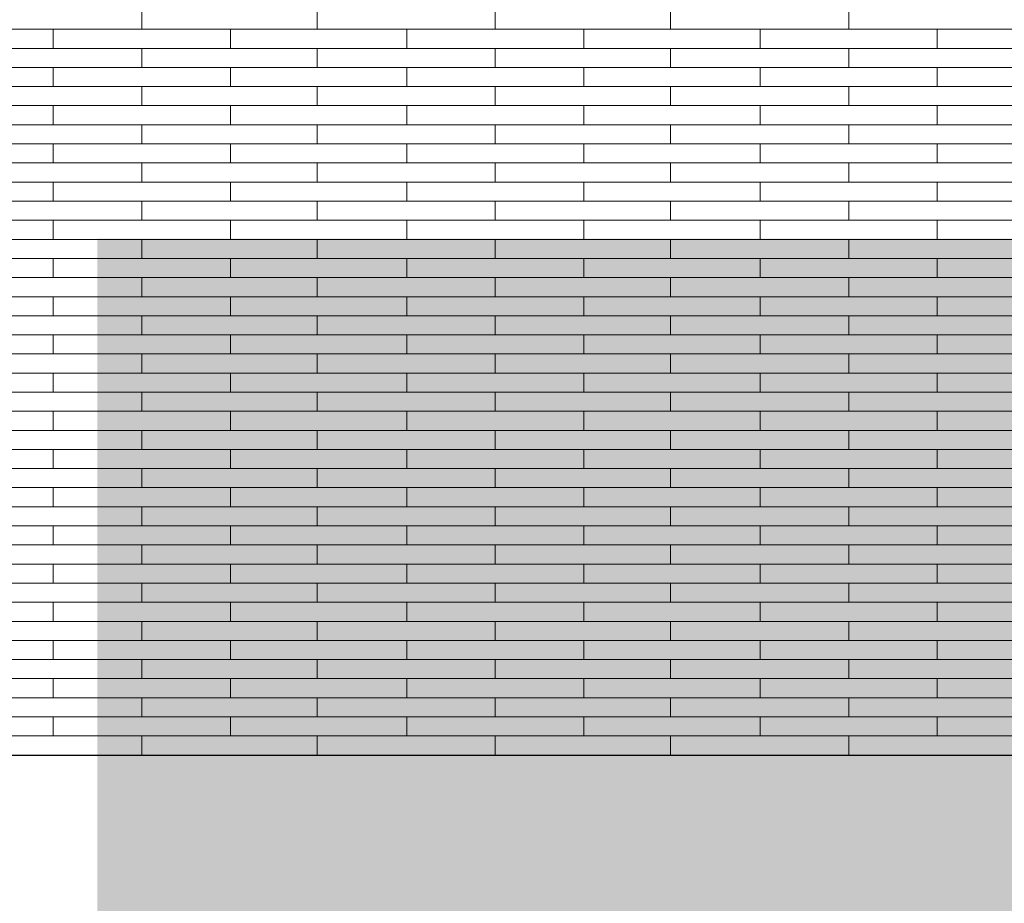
# Model space of a CAD drawing. Header units: millimetres. Extents: x -94445 to -15191, y 1000 to 18261.
# Tile 23 of 108: x -71235 to -69568, y 12414 to 13911. Entities that reach past the tile are written whole.
import ezdxf

# ---------------------------------------------------------------- set-up
doc = ezdxf.new("R2010")
doc.units = ezdxf.units.MM
doc.header["$LTSCALE"] = 0.5
doc.header["$MEASUREMENT"] = 0
doc.linetypes.add('PLINE', pattern=[0])
doc.layers.add('26-- Yttertak', color=7, linetype='Continuous')
doc.layers.add('262- Taktekking', color=7, linetype='Continuous', lineweight=0)

# ---------------------------------------------------------------- blocks, each defined once
blk = doc.blocks.new('*X19')
at = {"layer": '262- Taktekking', "linetype": 'PLINE'}
for p, q in [((-71028.2, 13894.9), (-71028.2, 13927.2)), ((-70731.2, 13894.9), (-70731.2, 13927.2)), ((-70429.7, 13894.9), (-70429.7, 13927.2)), ((-70132.7, 13894.9), (-70132.7, 13927.2)), ((-69831.2, 13894.9), (-69831.2, 13927.2)), ((-71476.7, 13894.9), (-71178.2, 13894.9)), ((-71178.2, 13894.9), (-70878.2, 13894.9)), ((-71178.2, 13862.5), (-71178.2, 13894.9)), ((-70878.2, 13862.5), (-70878.2, 13894.9)), ((-70878.2, 13894.9), (-70579.7, 13894.9)), ((-70579.7, 13894.9), (-70279.7, 13894.9)), ((-70579.7, 13862.5), (-70579.7, 13894.9)), ((-70279.7, 13862.5), (-70279.7, 13894.9)), ((-70279.7, 13894.9), (-69981.2, 13894.9)), ((-69981.2, 13894.9), (-69681.2, 13894.9)), ((-69981.2, 13862.5), (-69981.2, 13894.9)), ((-69681.2, 13862.5), (-69681.2, 13894.9)), ((-69681.2, 13894.9), (-69382.7, 13894.9)), ((-71476.7, 13862.5), (-71178.2, 13862.5)), ((-71178.2, 13862.5), (-70878.2, 13862.5)), ((-71178.2, 13862.5), (-71078.7, 13862.5)), ((-71078.7, 13862.5), (-70879.7, 13862.5)), ((-71028.2, 13830.2), (-71028.2, 13862.5)), ((-70878.2, 13862.5), (-70579.7, 13862.5)), ((-70731.2, 13830.2), (-70731.2, 13862.5)), ((-70579.7, 13862.5), (-70279.7, 13862.5)), ((-70579.7, 13862.5), (-70480.2, 13862.5)), ((-70480.2, 13862.5), (-70281.2, 13862.5)), ((-70429.7, 13830.2), (-70429.7, 13862.5)), ((-70279.7, 13862.5), (-69981.2, 13862.5)), ((-70132.7, 13830.2), (-70132.7, 13862.5)), ((-69981.2, 13862.5), (-69681.2, 13862.5)), ((-69981.2, 13862.5), (-69881.7, 13862.5)), ((-69881.7, 13862.5), (-69682.7, 13862.5)), ((-69831.2, 13830.2), (-69831.2, 13862.5)), ((-69681.2, 13862.5), (-69382.7, 13862.5)), ((-71476.7, 13830.2), (-71178.2, 13830.2)), ((-71178.2, 13830.2), (-70878.2, 13830.2)), ((-71178.2, 13797.8), (-71178.2, 13830.2)), ((-70878.2, 13797.8), (-70878.2, 13830.2)), ((-70878.2, 13830.2), (-70579.7, 13830.2)), ((-70579.7, 13830.2), (-70279.7, 13830.2)), ((-70579.7, 13797.8), (-70579.7, 13830.2)), ((-70279.7, 13797.8), (-70279.7, 13830.2)), ((-70279.7, 13830.2), (-69981.2, 13830.2)), ((-69981.2, 13830.2), (-69681.2, 13830.2)), ((-69981.2, 13797.8), (-69981.2, 13830.2)), ((-69681.2, 13797.8), (-69681.2, 13830.2)), ((-69681.2, 13830.2), (-69382.7, 13830.2)), ((-71476.7, 13797.8), (-71178.2, 13797.8)), ((-71178.2, 13797.8), (-70878.2, 13797.8)), ((-71178.2, 13797.8), (-71078.7, 13797.8)), ((-71078.7, 13797.8), (-70879.7, 13797.8)), ((-71028.2, 13765.5), (-71028.2, 13797.8)), ((-70878.2, 13797.8), (-70579.7, 13797.8)), ((-70731.2, 13765.5), (-70731.2, 13797.8)), ((-70579.7, 13797.8), (-70279.7, 13797.8)), ((-70579.7, 13797.8), (-70480.2, 13797.8)), ((-70480.2, 13797.8), (-70281.2, 13797.8)), ((-70429.7, 13765.5), (-70429.7, 13797.8)), ((-70279.7, 13797.8), (-69981.2, 13797.8)), ((-70132.7, 13765.5), (-70132.7, 13797.8)), ((-69981.2, 13797.8), (-69681.2, 13797.8)), ((-69981.2, 13797.8), (-69881.7, 13797.8)), ((-69881.7, 13797.8), (-69682.7, 13797.8)), ((-69831.2, 13765.5), (-69831.2, 13797.8)), ((-69681.2, 13797.8), (-69382.7, 13797.8)), ((-71476.7, 13765.5), (-71178.2, 13765.5)), ((-71178.2, 13765.5), (-70878.2, 13765.5)), ((-71178.2, 13733.1), (-71178.2, 13765.5)), ((-70878.2, 13733.1), (-70878.2, 13765.5)), ((-70878.2, 13765.5), (-70579.7, 13765.5)), ((-70579.7, 13765.5), (-70279.7, 13765.5)), ((-70579.7, 13733.1), (-70579.7, 13765.5)), ((-70279.7, 13733.1), (-70279.7, 13765.5)), ((-70279.7, 13765.5), (-69981.2, 13765.5)), ((-69981.2, 13765.5), (-69681.2, 13765.5)), ((-69981.2, 13733.1), (-69981.2, 13765.5)), ((-69681.2, 13733.1), (-69681.2, 13765.5)), ((-69681.2, 13765.5), (-69382.7, 13765.5)), ((-71476.7, 13733.1), (-71178.2, 13733.1)), ((-71178.2, 13733.1), (-70878.2, 13733.1)), ((-71178.2, 13733.1), (-71078.7, 13733.1)), ((-71078.7, 13733.1), (-70879.7, 13733.1)), ((-71028.2, 13700.8), (-71028.2, 13733.1)), ((-70878.2, 13733.1), (-70579.7, 13733.1)), ((-70731.2, 13700.8), (-70731.2, 13733.1)), ((-70579.7, 13733.1), (-70279.7, 13733.1)), ((-70579.7, 13733.1), (-70480.2, 13733.1)), ((-70480.2, 13733.1), (-70281.2, 13733.1)), ((-70429.7, 13700.8), (-70429.7, 13733.1)), ((-70279.7, 13733.1), (-69981.2, 13733.1)), ((-70132.7, 13700.8), (-70132.7, 13733.1)), ((-69981.2, 13733.1), (-69681.2, 13733.1)), ((-69981.2, 13733.1), (-69881.7, 13733.1)), ((-69881.7, 13733.1), (-69682.7, 13733.1)), ((-69831.2, 13700.8), (-69831.2, 13733.1)), ((-69681.2, 13733.1), (-69382.7, 13733.1)), ((-71476.7, 13700.8), (-71178.2, 13700.8)), ((-71178.2, 13700.8), (-70878.2, 13700.8)), ((-71178.2, 13668.4), (-71178.2, 13700.8)), ((-70878.2, 13668.4), (-70878.2, 13700.8)), ((-70878.2, 13700.8), (-70579.7, 13700.8)), ((-70579.7, 13700.8), (-70279.7, 13700.8)), ((-70579.7, 13668.4), (-70579.7, 13700.8)), ((-70279.7, 13668.4), (-70279.7, 13700.8)), ((-70279.7, 13700.8), (-69981.2, 13700.8)), ((-69981.2, 13700.8), (-69681.2, 13700.8)), ((-69981.2, 13668.4), (-69981.2, 13700.8)), ((-69681.2, 13668.4), (-69681.2, 13700.8)), ((-69681.2, 13700.8), (-69382.7, 13700.8)), ((-71476.7, 13668.4), (-71178.2, 13668.4)), ((-71178.2, 13668.4), (-70878.2, 13668.4)), ((-71178.2, 13668.4), (-71078.7, 13668.4)), ((-71078.7, 13668.4), (-70879.7, 13668.4)), ((-71028.2, 13636), (-71028.2, 13668.4)), ((-70878.2, 13668.4), (-70579.7, 13668.4)), ((-70731.2, 13636), (-70731.2, 13668.4)), ((-70579.7, 13668.4), (-70279.7, 13668.4)), ((-70579.7, 13668.4), (-70480.2, 13668.4)), ((-70480.2, 13668.4), (-70281.2, 13668.4)), ((-70429.7, 13636), (-70429.7, 13668.4)), ((-70279.7, 13668.4), (-69981.2, 13668.4)), ((-70132.7, 13636), (-70132.7, 13668.4)), ((-69981.2, 13668.4), (-69681.2, 13668.4)), ((-69981.2, 13668.4), (-69881.7, 13668.4)), ((-69881.7, 13668.4), (-69682.7, 13668.4)), ((-69831.2, 13636), (-69831.2, 13668.4)), ((-69681.2, 13668.4), (-69382.7, 13668.4)), ((-71476.7, 13636), (-71178.2, 13636)), ((-71178.2, 13636), (-70878.2, 13636)), ((-71178.2, 13603.7), (-71178.2, 13636)), ((-70878.2, 13603.7), (-70878.2, 13636)), ((-70878.2, 13636), (-70579.7, 13636)), ((-70579.7, 13636), (-70279.7, 13636)), ((-70579.7, 13603.7), (-70579.7, 13636)), ((-70279.7, 13603.7), (-70279.7, 13636)), ((-70279.7, 13636), (-69981.2, 13636)), ((-69981.2, 13636), (-69681.2, 13636)), ((-69981.2, 13603.7), (-69981.2, 13636)), ((-69681.2, 13603.7), (-69681.2, 13636)), ((-69681.2, 13636), (-69382.7, 13636)), ((-71476.7, 13603.7), (-71178.2, 13603.7)), ((-71178.2, 13603.7), (-70878.2, 13603.7)), ((-71178.2, 13603.7), (-71078.7, 13603.7)), ((-71078.7, 13603.7), (-70879.7, 13603.7)), ((-71028.2, 13571.3), (-71028.2, 13603.7)), ((-70878.2, 13603.7), (-70579.7, 13603.7)), ((-70731.2, 13571.3), (-70731.2, 13603.7)), ((-70579.7, 13603.7), (-70279.7, 13603.7)), ((-70579.7, 13603.7), (-70480.2, 13603.7)), ((-70480.2, 13603.7), (-70281.2, 13603.7)), ((-70429.7, 13571.3), (-70429.7, 13603.7)), ((-70279.7, 13603.7), (-69981.2, 13603.7)), ((-70132.7, 13571.3), (-70132.7, 13603.7)), ((-69981.2, 13603.7), (-69681.2, 13603.7)), ((-69981.2, 13603.7), (-69881.7, 13603.7)), ((-69881.7, 13603.7), (-69682.7, 13603.7)), ((-69831.2, 13571.3), (-69831.2, 13603.7)), ((-69681.2, 13603.7), (-69382.7, 13603.7)), ((-71476.7, 13571.3), (-71178.2, 13571.3)), ((-71178.2, 13571.3), (-70878.2, 13571.3)), ((-71178.2, 13539), (-71178.2, 13571.3)), ((-70878.2, 13539), (-70878.2, 13571.3)), ((-70878.2, 13571.3), (-70579.7, 13571.3)), ((-70579.7, 13571.3), (-70279.7, 13571.3)), ((-70579.7, 13539), (-70579.7, 13571.3)), ((-70279.7, 13539), (-70279.7, 13571.3)), ((-70279.7, 13571.3), (-69981.2, 13571.3)), ((-69981.2, 13571.3), (-69681.2, 13571.3)), ((-69981.2, 13539), (-69981.2, 13571.3)), ((-69681.2, 13539), (-69681.2, 13571.3)), ((-69681.2, 13571.3), (-69382.7, 13571.3)), ((-71476.7, 13539), (-71178.2, 13539)), ((-71178.2, 13539), (-70878.2, 13539)), ((-71178.2, 13539), (-71078.7, 13539)), ((-71078.7, 13539), (-70879.7, 13539)), ((-71028.2, 13506.6), (-71028.2, 13539)), ((-70878.2, 13539), (-70579.7, 13539)), ((-70731.2, 13506.6), (-70731.2, 13539)), ((-70579.7, 13539), (-70279.7, 13539)), ((-70579.7, 13539), (-70480.2, 13539)), ((-70480.2, 13539), (-70281.2, 13539)), ((-70429.7, 13506.6), (-70429.7, 13539)), ((-70279.7, 13539), (-69981.2, 13539)), ((-70132.7, 13506.6), (-70132.7, 13539)), ((-69981.2, 13539), (-69681.2, 13539)), ((-69981.2, 13539), (-69881.7, 13539)), ((-69881.7, 13539), (-69682.7, 13539)), ((-69831.2, 13506.6), (-69831.2, 13539)), ((-69681.2, 13539), (-69382.7, 13539)), ((-71476.7, 13506.6), (-71178.2, 13506.6)), ((-71178.2, 13506.6), (-70878.2, 13506.6)), ((-71178.2, 13474.3), (-71178.2, 13506.6)), ((-70878.2, 13474.3), (-70878.2, 13506.6)), ((-70878.2, 13506.6), (-70579.7, 13506.6)), ((-70579.7, 13506.6), (-70279.7, 13506.6)), ((-70579.7, 13474.3), (-70579.7, 13506.6)), ((-70279.7, 13474.3), (-70279.7, 13506.6)), ((-70279.7, 13506.6), (-69981.2, 13506.6)), ((-69981.2, 13506.6), (-69681.2, 13506.6)), ((-69981.2, 13474.3), (-69981.2, 13506.6)), ((-69681.2, 13474.3), (-69681.2, 13506.6)), ((-69681.2, 13506.6), (-69382.7, 13506.6)), ((-71476.7, 13474.3), (-71178.2, 13474.3)), ((-71178.2, 13474.3), (-70878.2, 13474.3)), ((-71178.2, 13474.3), (-71078.7, 13474.3)), ((-71078.7, 13474.3), (-70879.7, 13474.3)), ((-71028.2, 13441.9), (-71028.2, 13474.3)), ((-70878.2, 13474.3), (-70579.7, 13474.3)), ((-70731.2, 13441.9), (-70731.2, 13474.3)), ((-70579.7, 13474.3), (-70279.7, 13474.3)), ((-70579.7, 13474.3), (-70480.2, 13474.3)), ((-70480.2, 13474.3), (-70281.2, 13474.3)), ((-70429.7, 13441.9), (-70429.7, 13474.3)), ((-70279.7, 13474.3), (-69981.2, 13474.3)), ((-70132.7, 13441.9), (-70132.7, 13474.3)), ((-69981.2, 13474.3), (-69681.2, 13474.3)), ((-69981.2, 13474.3), (-69881.7, 13474.3)), ((-69881.7, 13474.3), (-69682.7, 13474.3)), ((-69831.2, 13441.9), (-69831.2, 13474.3)), ((-69681.2, 13474.3), (-69382.7, 13474.3)), ((-71476.7, 13441.9), (-71178.2, 13441.9)), ((-71178.2, 13441.9), (-70878.2, 13441.9)), ((-71178.2, 13409.6), (-71178.2, 13441.9)), ((-70878.2, 13409.6), (-70878.2, 13441.9)), ((-70878.2, 13441.9), (-70579.7, 13441.9)), ((-70579.7, 13441.9), (-70279.7, 13441.9)), ((-70579.7, 13409.6), (-70579.7, 13441.9)), ((-70279.7, 13409.6), (-70279.7, 13441.9)), ((-70279.7, 13441.9), (-69981.2, 13441.9)), ((-69981.2, 13441.9), (-69681.2, 13441.9)), ((-69981.2, 13409.6), (-69981.2, 13441.9)), ((-69681.2, 13409.6), (-69681.2, 13441.9)), ((-69681.2, 13441.9), (-69382.7, 13441.9)), ((-71476.7, 13409.6), (-71178.2, 13409.6)), ((-71178.2, 13409.6), (-70878.2, 13409.6)), ((-71178.2, 13409.6), (-71078.7, 13409.6)), ((-71078.7, 13409.6), (-70879.7, 13409.6)), ((-71028.2, 13377.2), (-71028.2, 13409.6)), ((-70878.2, 13409.6), (-70579.7, 13409.6)), ((-70731.2, 13377.2), (-70731.2, 13409.6)), ((-70579.7, 13409.6), (-70279.7, 13409.6)), ((-70579.7, 13409.6), (-70480.2, 13409.6)), ((-70480.2, 13409.6), (-70281.2, 13409.6)), ((-70429.7, 13377.2), (-70429.7, 13409.6)), ((-70279.7, 13409.6), (-69981.2, 13409.6)), ((-70132.7, 13377.2), (-70132.7, 13409.6)), ((-69981.2, 13409.6), (-69681.2, 13409.6)), ((-69981.2, 13409.6), (-69881.7, 13409.6)), ((-69881.7, 13409.6), (-69682.7, 13409.6)), ((-69831.2, 13377.2), (-69831.2, 13409.6)), ((-69681.2, 13409.6), (-69382.7, 13409.6)), ((-71476.7, 13377.2), (-71178.2, 13377.2)), ((-71178.2, 13377.2), (-70878.2, 13377.2)), ((-71178.2, 13344.9), (-71178.2, 13377.2)), ((-70878.2, 13344.9), (-70878.2, 13377.2)), ((-70878.2, 13377.2), (-70579.7, 13377.2)), ((-70579.7, 13377.2), (-70279.7, 13377.2)), ((-70579.7, 13344.9), (-70579.7, 13377.2)), ((-70279.7, 13344.9), (-70279.7, 13377.2)), ((-70279.7, 13377.2), (-69981.2, 13377.2)), ((-69981.2, 13377.2), (-69681.2, 13377.2)), ((-69981.2, 13344.9), (-69981.2, 13377.2)), ((-69681.2, 13344.9), (-69681.2, 13377.2)), ((-69681.2, 13377.2), (-69382.7, 13377.2)), ((-71476.7, 13344.9), (-71178.2, 13344.9)), ((-71178.2, 13344.9), (-70878.2, 13344.9)), ((-71178.2, 13344.9), (-71078.7, 13344.9)), ((-71078.7, 13344.9), (-70879.7, 13344.9)), ((-71028.2, 13312.5), (-71028.2, 13344.9)), ((-70878.2, 13344.9), (-70579.7, 13344.9)), ((-70731.2, 13312.5), (-70731.2, 13344.9)), ((-70579.7, 13344.9), (-70279.7, 13344.9)), ((-70579.7, 13344.9), (-70480.2, 13344.9)), ((-70480.2, 13344.9), (-70281.2, 13344.9)), ((-70429.7, 13312.5), (-70429.7, 13344.9)), ((-70279.7, 13344.9), (-69981.2, 13344.9)), ((-70132.7, 13312.5), (-70132.7, 13344.9)), ((-69981.2, 13344.9), (-69681.2, 13344.9)), ((-69981.2, 13344.9), (-69881.7, 13344.9)), ((-69881.7, 13344.9), (-69682.7, 13344.9)), ((-69831.2, 13312.5), (-69831.2, 13344.9)), ((-69681.2, 13344.9), (-69382.7, 13344.9)), ((-71476.7, 13312.5), (-71178.2, 13312.5)), ((-71178.2, 13312.5), (-70878.2, 13312.5)), ((-71178.2, 13280.2), (-71178.2, 13312.5)), ((-70878.2, 13280.2), (-70878.2, 13312.5)), ((-70878.2, 13312.5), (-70579.7, 13312.5)), ((-70579.7, 13312.5), (-70279.7, 13312.5)), ((-70579.7, 13280.2), (-70579.7, 13312.5)), ((-70279.7, 13280.2), (-70279.7, 13312.5)), ((-70279.7, 13312.5), (-69981.2, 13312.5)), ((-69981.2, 13312.5), (-69681.2, 13312.5)), ((-69981.2, 13280.2), (-69981.2, 13312.5)), ((-69681.2, 13280.2), (-69681.2, 13312.5)), ((-69681.2, 13312.5), (-69382.7, 13312.5)), ((-71476.7, 13280.2), (-71178.2, 13280.2)), ((-71178.2, 13280.2), (-70878.2, 13280.2)), ((-71178.2, 13280.2), (-71078.7, 13280.2)), ((-71078.7, 13280.2), (-70879.7, 13280.2)), ((-71028.2, 13247.8), (-71028.2, 13280.2)), ((-70878.2, 13280.2), (-70579.7, 13280.2)), ((-70731.2, 13247.8), (-70731.2, 13280.2)), ((-70579.7, 13280.2), (-70279.7, 13280.2)), ((-70579.7, 13280.2), (-70480.2, 13280.2)), ((-70480.2, 13280.2), (-70281.2, 13280.2)), ((-70429.7, 13247.8), (-70429.7, 13280.2)), ((-70279.7, 13280.2), (-69981.2, 13280.2)), ((-70132.7, 13247.8), (-70132.7, 13280.2)), ((-69981.2, 13280.2), (-69681.2, 13280.2)), ((-69981.2, 13280.2), (-69881.7, 13280.2)), ((-69881.7, 13280.2), (-69682.7, 13280.2)), ((-69831.2, 13247.8), (-69831.2, 13280.2)), ((-69681.2, 13280.2), (-69382.7, 13280.2)), ((-71476.7, 13247.8), (-71178.2, 13247.8)), ((-71178.2, 13247.8), (-70878.2, 13247.8)), ((-71178.2, 13215.5), (-71178.2, 13247.8)), ((-70878.2, 13215.5), (-70878.2, 13247.8)), ((-70878.2, 13247.8), (-70579.7, 13247.8)), ((-70579.7, 13247.8), (-70279.7, 13247.8)), ((-70579.7, 13215.5), (-70579.7, 13247.8)), ((-70279.7, 13215.5), (-70279.7, 13247.8)), ((-70279.7, 13247.8), (-69981.2, 13247.8)), ((-69981.2, 13247.8), (-69681.2, 13247.8)), ((-69981.2, 13215.5), (-69981.2, 13247.8)), ((-69681.2, 13215.5), (-69681.2, 13247.8)), ((-69681.2, 13247.8), (-69382.7, 13247.8)), ((-71476.7, 13215.5), (-71178.2, 13215.5)), ((-71178.2, 13215.5), (-70878.2, 13215.5)), ((-71178.2, 13215.5), (-71078.7, 13215.5)), ((-71078.7, 13215.5), (-70879.7, 13215.5)), ((-71028.2, 13183.1), (-71028.2, 13215.5)), ((-70878.2, 13215.5), (-70579.7, 13215.5)), ((-70731.2, 13183.1), (-70731.2, 13215.5)), ((-70579.7, 13215.5), (-70279.7, 13215.5)), ((-70579.7, 13215.5), (-70480.2, 13215.5)), ((-70480.2, 13215.5), (-70281.2, 13215.5)), ((-70429.7, 13183.1), (-70429.7, 13215.5)), ((-70279.7, 13215.5), (-69981.2, 13215.5)), ((-70132.7, 13183.1), (-70132.7, 13215.5)), ((-69981.2, 13215.5), (-69681.2, 13215.5)), ((-69981.2, 13215.5), (-69881.7, 13215.5)), ((-69881.7, 13215.5), (-69682.7, 13215.5)), ((-69831.2, 13183.1), (-69831.2, 13215.5)), ((-69681.2, 13215.5), (-69382.7, 13215.5)), ((-71476.7, 13183.1), (-71178.2, 13183.1)), ((-71178.2, 13183.1), (-70878.2, 13183.1)), ((-71178.2, 13150.8), (-71178.2, 13183.1)), ((-70878.2, 13150.8), (-70878.2, 13183.1)), ((-70878.2, 13183.1), (-70579.7, 13183.1)), ((-70579.7, 13183.1), (-70279.7, 13183.1)), ((-70579.7, 13150.8), (-70579.7, 13183.1)), ((-70279.7, 13150.8), (-70279.7, 13183.1)), ((-70279.7, 13183.1), (-69981.2, 13183.1)), ((-69981.2, 13183.1), (-69681.2, 13183.1)), ((-69981.2, 13150.8), (-69981.2, 13183.1)), ((-69681.2, 13150.8), (-69681.2, 13183.1)), ((-69681.2, 13183.1), (-69382.7, 13183.1)), ((-71476.7, 13150.8), (-71178.2, 13150.8)), ((-71178.2, 13150.8), (-70878.2, 13150.8)), ((-71178.2, 13150.8), (-71078.7, 13150.8)), ((-71078.7, 13150.8), (-70879.7, 13150.8)), ((-71028.2, 13118.4), (-71028.2, 13150.8)), ((-70878.2, 13150.8), (-70579.7, 13150.8)), ((-70731.2, 13118.4), (-70731.2, 13150.8)), ((-70579.7, 13150.8), (-70279.7, 13150.8)), ((-70579.7, 13150.8), (-70480.2, 13150.8)), ((-70480.2, 13150.8), (-70281.2, 13150.8)), ((-70429.7, 13118.4), (-70429.7, 13150.8)), ((-70279.7, 13150.8), (-69981.2, 13150.8)), ((-70132.7, 13118.4), (-70132.7, 13150.8)), ((-69981.2, 13150.8), (-69681.2, 13150.8)), ((-69981.2, 13150.8), (-69881.7, 13150.8)), ((-69881.7, 13150.8), (-69682.7, 13150.8)), ((-69831.2, 13118.4), (-69831.2, 13150.8)), ((-69681.2, 13150.8), (-69382.7, 13150.8)), ((-71476.7, 13118.4), (-71178.2, 13118.4)), ((-71178.2, 13118.4), (-70878.2, 13118.4)), ((-71178.2, 13086.1), (-71178.2, 13118.4)), ((-70878.2, 13086.1), (-70878.2, 13118.4)), ((-70878.2, 13118.4), (-70579.7, 13118.4)), ((-70579.7, 13118.4), (-70279.7, 13118.4)), ((-70579.7, 13086.1), (-70579.7, 13118.4)), ((-70279.7, 13086.1), (-70279.7, 13118.4)), ((-70279.7, 13118.4), (-69981.2, 13118.4)), ((-69981.2, 13118.4), (-69681.2, 13118.4)), ((-69981.2, 13086.1), (-69981.2, 13118.4)), ((-69681.2, 13086.1), (-69681.2, 13118.4)), ((-69681.2, 13118.4), (-69382.7, 13118.4)), ((-71476.7, 13086.1), (-71178.2, 13086.1)), ((-71178.2, 13086.1), (-70878.2, 13086.1)), ((-71178.2, 13086.1), (-71078.7, 13086.1)), ((-71078.7, 13086.1), (-70879.7, 13086.1)), ((-71028.2, 13053.7), (-71028.2, 13086.1)), ((-70878.2, 13086.1), (-70579.7, 13086.1)), ((-70731.2, 13053.7), (-70731.2, 13086.1)), ((-70579.7, 13086.1), (-70279.7, 13086.1)), ((-70579.7, 13086.1), (-70480.2, 13086.1)), ((-70480.2, 13086.1), (-70281.2, 13086.1)), ((-70429.7, 13053.7), (-70429.7, 13086.1)), ((-70279.7, 13086.1), (-69981.2, 13086.1)), ((-70132.7, 13053.7), (-70132.7, 13086.1)), ((-69981.2, 13086.1), (-69681.2, 13086.1)), ((-69981.2, 13086.1), (-69881.7, 13086.1)), ((-69881.7, 13086.1), (-69682.7, 13086.1)), ((-69831.2, 13053.7), (-69831.2, 13086.1)), ((-69681.2, 13086.1), (-69382.7, 13086.1)), ((-71476.7, 13053.7), (-71178.2, 13053.7)), ((-71178.2, 13053.7), (-70878.2, 13053.7)), ((-71178.2, 13021.4), (-71178.2, 13053.7)), ((-70878.2, 13021.4), (-70878.2, 13053.7)), ((-70878.2, 13053.7), (-70579.7, 13053.7)), ((-70579.7, 13053.7), (-70279.7, 13053.7)), ((-70579.7, 13021.4), (-70579.7, 13053.7)), ((-70279.7, 13021.4), (-70279.7, 13053.7)), ((-70279.7, 13053.7), (-69981.2, 13053.7)), ((-69981.2, 13053.7), (-69681.2, 13053.7)), ((-69981.2, 13021.4), (-69981.2, 13053.7)), ((-69681.2, 13021.4), (-69681.2, 13053.7)), ((-69681.2, 13053.7), (-69382.7, 13053.7)), ((-71476.7, 13021.4), (-71178.2, 13021.4)), ((-71178.2, 13021.4), (-70878.2, 13021.4)), ((-71178.2, 13021.4), (-71078.7, 13021.4)), ((-71078.7, 13021.4), (-70879.7, 13021.4)), ((-71028.2, 12989), (-71028.2, 13021.4)), ((-70878.2, 13021.4), (-70579.7, 13021.4)), ((-70731.2, 12989), (-70731.2, 13021.4)), ((-70579.7, 13021.4), (-70279.7, 13021.4)), ((-70579.7, 13021.4), (-70480.2, 13021.4)), ((-70480.2, 13021.4), (-70281.2, 13021.4)), ((-70429.7, 12989), (-70429.7, 13021.4)), ((-70279.7, 13021.4), (-69981.2, 13021.4)), ((-70132.7, 12989), (-70132.7, 13021.4)), ((-69981.2, 13021.4), (-69681.2, 13021.4)), ((-69981.2, 13021.4), (-69881.7, 13021.4)), ((-69881.7, 13021.4), (-69682.7, 13021.4)), ((-69831.2, 12989), (-69831.2, 13021.4)), ((-69681.2, 13021.4), (-69382.7, 13021.4)), ((-71476.7, 12989), (-71178.2, 12989)), ((-71178.2, 12989), (-70878.2, 12989)), ((-71178.2, 12956.6), (-71178.2, 12989)), ((-70878.2, 12956.6), (-70878.2, 12989)), ((-70878.2, 12989), (-70579.7, 12989)), ((-70579.7, 12989), (-70279.7, 12989)), ((-70579.7, 12956.6), (-70579.7, 12989)), ((-70279.7, 12956.6), (-70279.7, 12989)), ((-70279.7, 12989), (-69981.2, 12989)), ((-69981.2, 12989), (-69681.2, 12989)), ((-69981.2, 12956.6), (-69981.2, 12989)), ((-69681.2, 12956.6), (-69681.2, 12989)), ((-69681.2, 12989), (-69382.7, 12989)), ((-71476.7, 12956.6), (-71178.2, 12956.6)), ((-71178.2, 12956.6), (-70878.2, 12956.6)), ((-71178.2, 12956.6), (-71078.7, 12956.6)), ((-71078.7, 12956.6), (-70879.7, 12956.6)), ((-71028.2, 12924.3), (-71028.2, 12956.6)), ((-70878.2, 12956.6), (-70579.7, 12956.6)), ((-70731.2, 12924.3), (-70731.2, 12956.6)), ((-70579.7, 12956.6), (-70279.7, 12956.6)), ((-70579.7, 12956.6), (-70480.2, 12956.6)), ((-70480.2, 12956.6), (-70281.2, 12956.6)), ((-70429.7, 12924.3), (-70429.7, 12956.6)), ((-70279.7, 12956.6), (-69981.2, 12956.6)), ((-70132.7, 12924.3), (-70132.7, 12956.6)), ((-69981.2, 12956.6), (-69681.2, 12956.6)), ((-69981.2, 12956.6), (-69881.7, 12956.6)), ((-69881.7, 12956.6), (-69682.7, 12956.6)), ((-69831.2, 12924.3), (-69831.2, 12956.6)), ((-69681.2, 12956.6), (-69382.7, 12956.6)), ((-71476.7, 12924.3), (-71178.2, 12924.3)), ((-71178.2, 12924.3), (-70878.2, 12924.3)), ((-71178.2, 12891.9), (-71178.2, 12924.3)), ((-70878.2, 12891.9), (-70878.2, 12924.3)), ((-70878.2, 12924.3), (-70579.7, 12924.3)), ((-70579.7, 12924.3), (-70279.7, 12924.3)), ((-70579.7, 12891.9), (-70579.7, 12924.3)), ((-70279.7, 12891.9), (-70279.7, 12924.3)), ((-70279.7, 12924.3), (-69981.2, 12924.3)), ((-69981.2, 12924.3), (-69681.2, 12924.3)), ((-69981.2, 12891.9), (-69981.2, 12924.3)), ((-69681.2, 12891.9), (-69681.2, 12924.3)), ((-69681.2, 12924.3), (-69382.7, 12924.3)), ((-71476.7, 12891.9), (-71178.2, 12891.9)), ((-71178.2, 12891.9), (-70878.2, 12891.9)), ((-71178.2, 12891.9), (-71078.7, 12891.9)), ((-71078.7, 12891.9), (-70879.7, 12891.9)), ((-71028.2, 12859.6), (-71028.2, 12891.9)), ((-70878.2, 12891.9), (-70579.7, 12891.9)), ((-70731.2, 12859.6), (-70731.2, 12891.9)), ((-70579.7, 12891.9), (-70279.7, 12891.9)), ((-70579.7, 12891.9), (-70480.2, 12891.9)), ((-70480.2, 12891.9), (-70281.2, 12891.9)), ((-70429.7, 12859.6), (-70429.7, 12891.9)), ((-70279.7, 12891.9), (-69981.2, 12891.9)), ((-70132.7, 12859.6), (-70132.7, 12891.9)), ((-69981.2, 12891.9), (-69681.2, 12891.9)), ((-69981.2, 12891.9), (-69881.7, 12891.9)), ((-69881.7, 12891.9), (-69682.7, 12891.9)), ((-69831.2, 12859.6), (-69831.2, 12891.9)), ((-69681.2, 12891.9), (-69382.7, 12891.9)), ((-71476.7, 12859.6), (-71178.2, 12859.6)), ((-71178.2, 12859.6), (-70878.2, 12859.6)), ((-71178.2, 12827.2), (-71178.2, 12859.6)), ((-70878.2, 12827.2), (-70878.2, 12859.6)), ((-70878.2, 12859.6), (-70579.7, 12859.6)), ((-70579.7, 12859.6), (-70279.7, 12859.6)), ((-70579.7, 12827.2), (-70579.7, 12859.6)), ((-70279.7, 12827.2), (-70279.7, 12859.6)), ((-70279.7, 12859.6), (-69981.2, 12859.6)), ((-69981.2, 12859.6), (-69681.2, 12859.6)), ((-69981.2, 12827.2), (-69981.2, 12859.6)), ((-69681.2, 12827.2), (-69681.2, 12859.6)), ((-69681.2, 12859.6), (-69382.7, 12859.6)), ((-71476.7, 12827.2), (-71178.2, 12827.2)), ((-71178.2, 12827.2), (-70878.2, 12827.2)), ((-71178.2, 12827.2), (-71078.7, 12827.2)), ((-71078.7, 12827.2), (-70879.7, 12827.2)), ((-71028.2, 12794.9), (-71028.2, 12827.2)), ((-70878.2, 12827.2), (-70579.7, 12827.2)), ((-70731.2, 12794.9), (-70731.2, 12827.2)), ((-70579.7, 12827.2), (-70279.7, 12827.2)), ((-70579.7, 12827.2), (-70480.2, 12827.2)), ((-70480.2, 12827.2), (-70281.2, 12827.2)), ((-70429.7, 12794.9), (-70429.7, 12827.2)), ((-70279.7, 12827.2), (-69981.2, 12827.2)), ((-70132.7, 12794.9), (-70132.7, 12827.2)), ((-69981.2, 12827.2), (-69681.2, 12827.2)), ((-69981.2, 12827.2), (-69881.7, 12827.2)), ((-69881.7, 12827.2), (-69682.7, 12827.2)), ((-69831.2, 12794.9), (-69831.2, 12827.2)), ((-69681.2, 12827.2), (-69382.7, 12827.2)), ((-71476.7, 12794.9), (-71178.2, 12794.9)), ((-71178.2, 12794.9), (-70878.2, 12794.9)), ((-71178.2, 12762.5), (-71178.2, 12794.9)), ((-70878.2, 12762.5), (-70878.2, 12794.9)), ((-70878.2, 12794.9), (-70579.7, 12794.9)), ((-70579.7, 12794.9), (-70279.7, 12794.9)), ((-70579.7, 12762.5), (-70579.7, 12794.9)), ((-70279.7, 12762.5), (-70279.7, 12794.9)), ((-70279.7, 12794.9), (-69981.2, 12794.9)), ((-69981.2, 12794.9), (-69681.2, 12794.9)), ((-69981.2, 12762.5), (-69981.2, 12794.9)), ((-69681.2, 12762.5), (-69681.2, 12794.9)), ((-69681.2, 12794.9), (-69382.7, 12794.9)), ((-71476.7, 12762.5), (-71178.2, 12762.5)), ((-71178.2, 12762.5), (-70878.2, 12762.5)), ((-71178.2, 12762.5), (-71078.7, 12762.5)), ((-71078.7, 12762.5), (-70879.7, 12762.5)), ((-71028.2, 12730.2), (-71028.2, 12762.5)), ((-70878.2, 12762.5), (-70579.7, 12762.5)), ((-70731.2, 12730.2), (-70731.2, 12762.5)), ((-70579.7, 12762.5), (-70279.7, 12762.5)), ((-70579.7, 12762.5), (-70480.2, 12762.5)), ((-70480.2, 12762.5), (-70281.2, 12762.5)), ((-70429.7, 12730.2), (-70429.7, 12762.5)), ((-70279.7, 12762.5), (-69981.2, 12762.5)), ((-70132.7, 12730.2), (-70132.7, 12762.5)), ((-69981.2, 12762.5), (-69681.2, 12762.5)), ((-69981.2, 12762.5), (-69881.7, 12762.5)), ((-69881.7, 12762.5), (-69682.7, 12762.5)), ((-69831.2, 12730.2), (-69831.2, 12762.5)), ((-69681.2, 12762.5), (-69382.7, 12762.5)), ((-71476.7, 12730.2), (-71178.2, 12730.2)), ((-71178.2, 12730.2), (-70878.2, 12730.2)), ((-71178.2, 12697.8), (-71178.2, 12730.2)), ((-70878.2, 12697.8), (-70878.2, 12730.2)), ((-70878.2, 12730.2), (-70579.7, 12730.2)), ((-70579.7, 12730.2), (-70279.7, 12730.2)), ((-70579.7, 12697.8), (-70579.7, 12730.2)), ((-70279.7, 12697.8), (-70279.7, 12730.2)), ((-70279.7, 12730.2), (-69981.2, 12730.2)), ((-69981.2, 12730.2), (-69681.2, 12730.2)), ((-69981.2, 12697.8), (-69981.2, 12730.2)), ((-69681.2, 12697.8), (-69681.2, 12730.2)), ((-69681.2, 12730.2), (-69382.7, 12730.2)), ((-71476.7, 12697.8), (-71178.2, 12697.8)), ((-71178.2, 12697.8), (-70878.2, 12697.8)), ((-71178.2, 12697.8), (-71078.7, 12697.8)), ((-71078.7, 12697.8), (-70879.7, 12697.8)), ((-71028.2, 12665.5), (-71028.2, 12697.8)), ((-70878.2, 12697.8), (-70579.7, 12697.8)), ((-70731.2, 12665.5), (-70731.2, 12697.8)), ((-70579.7, 12697.8), (-70279.7, 12697.8)), ((-70579.7, 12697.8), (-70480.2, 12697.8)), ((-70480.2, 12697.8), (-70281.2, 12697.8)), ((-70429.7, 12665.5), (-70429.7, 12697.8)), ((-70279.7, 12697.8), (-69981.2, 12697.8)), ((-70132.7, 12665.5), (-70132.7, 12697.8)), ((-69981.2, 12697.8), (-69681.2, 12697.8)), ((-69981.2, 12697.8), (-69881.7, 12697.8)), ((-69881.7, 12697.8), (-69682.7, 12697.8)), ((-69831.2, 12665.5), (-69831.2, 12697.8)), ((-69681.2, 12697.8), (-69382.7, 12697.8))]:
    blk.add_line(p, q, dxfattribs=at)
blk = doc.blocks.new('Løvtrær[1]', base_point=(-68351, 3539.9))
at = {"linetype": 'Continuous'}
blk.add_hatch(color=256, dxfattribs=at).paths.add_polyline_path([(-70351, 3539.9), (-66351, 3539.9), (-66351, 13539.9), (-70351, 13539.9)])
blk = doc.blocks.new('Løvtrær[4]', base_point=(-69103.7, 3539.9))
at = {"linetype": 'Continuous'}
blk.add_hatch(color=256, dxfattribs=at).paths.add_polyline_path([(-71103.7, 3539.9), (-67103.7, 3539.9), (-67103.7, 13539.9), (-71103.7, 13539.9)])

msp = doc.modelspace()

# ---------------------------------------------------------------- linework, layer by layer
at = {"layer": '26-- Yttertak', "linetype": 'PLINE'}
msp.add_line((-73572.2, 12665.5), (-28486.8, 12665.5), dxfattribs=at)

# ---------------------------------------------------------------- block references
at = {"linetype": 'PLINE'}
for name, p in [('Løvtrær[4]', (-69103.7, 3539.9)), ('Løvtrær[1]', (-68351, 3539.9))]:
    msp.add_blockref(name, p, dxfattribs=at)
at = {"layer": '26-- Yttertak'}
msp.add_blockref('*X19', (0, 0), dxfattribs=at)

doc.saveas('drawing.dxf')
